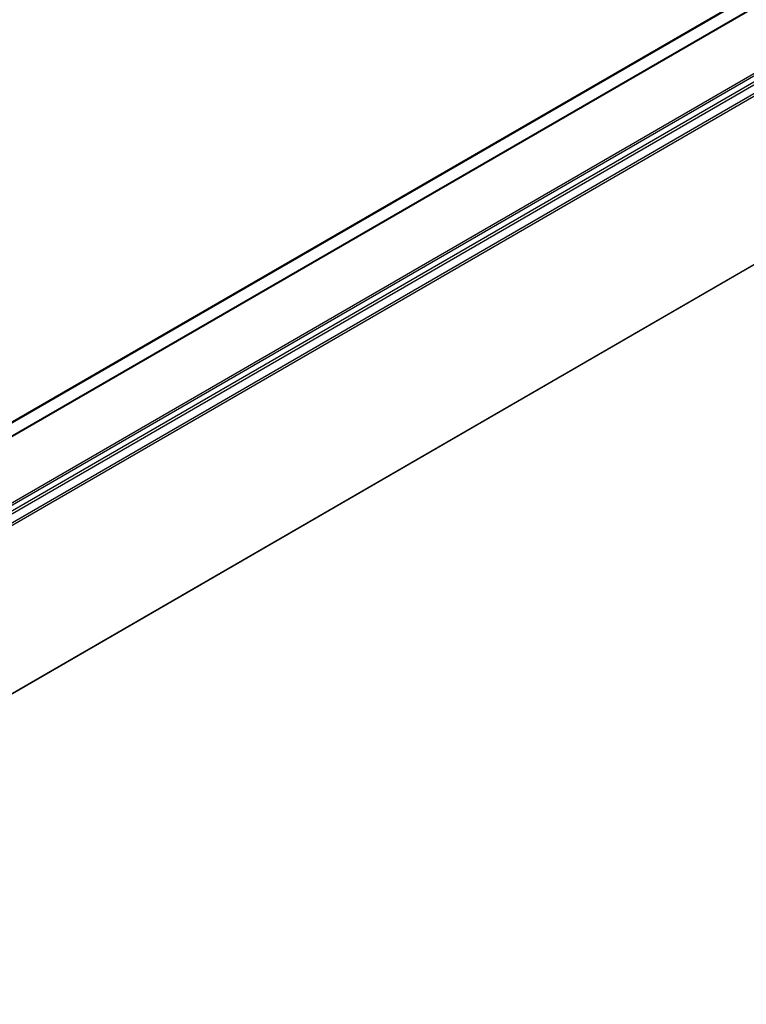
# Model space of a CAD drawing. Header units: millimetres. Extents: x -500 to 1599, y -592 to 328.
# Tile 11 of 25: x -142 to -121, y -45 to -17. Entities that reach past the tile are written whole.
import ezdxf

# ---------------------------------------------------------------- set-up
doc = ezdxf.new("R2010")
doc.units = ezdxf.units.MM

# ---------------------------------------------------------------- blocks, each defined once
blk = doc.blocks.new('REGLA_S-1240-T__14', base_point=(-812.41, -232.3))
at = {"color": 3, "linetype": 'Continuous'}
for p, q in [((-786.43, -201.37), (160.38, 346.63)), ((-786.24, -201.63), (160.57, 346.36)), ((160.57, 322.22), (-786.24, -225.77)), ((-798.78, -194.22), (-335.62, 73.84)), ((-333.91, 72.85), (-789.31, -190.72)), ((-325.28, 68.02), (-781.17, -195.84)), ((-325.56, 68.19), (-781.11, -195.47)), ((-325.55, 67.04), (-788.36, -200.83)), ((-788.17, -201.09), (-325.24, 66.85))]:
    blk.add_line(p, q, dxfattribs=at)
at = {"color": 7, "linetype": 'Continuous'}
for p, q in [((160.53, 322.13), (-786.28, -225.87)), ((-798.93, -194.17), (-335.74, 73.91)), ((-333.97, 72.89), (-789.55, -190.79))]:
    blk.add_line(p, q, dxfattribs=at)
blk = doc.blocks.new('REGLA_S2-1240-T__15', base_point=(-812.41, -246.45))
blk.add_blockref('REGLA_S-1240-T__14', (-812.41, -232.3))
blk = doc.blocks.new('Iso0', base_point=(-732.75, -185))
blk.add_blockref('REGLA_S2-1240-T__15', (-812.41, -246.45))

msp = doc.modelspace()

# ---------------------------------------------------------------- block references
at = {"xscale": 0.2, "yscale": 0.2, "zscale": 0.2}
msp.add_blockref('Iso0', (-146.55, -37), dxfattribs=at)

doc.saveas('drawing.dxf')
